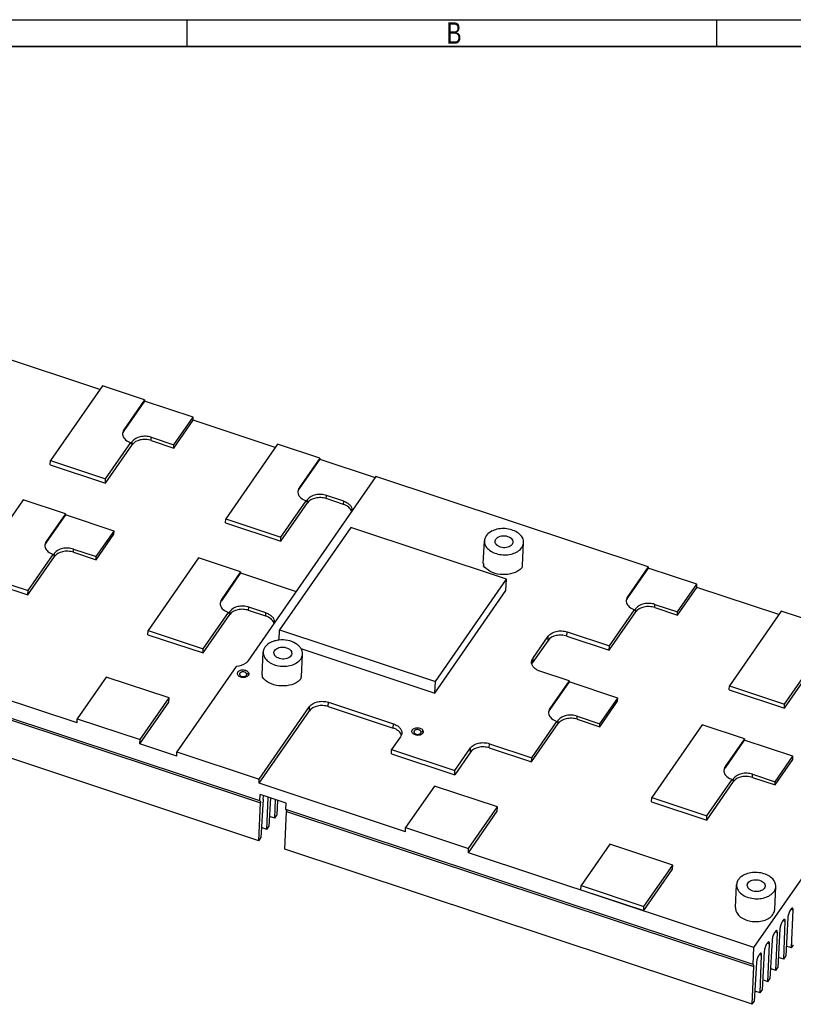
# Model space of a CAD drawing. Header units: millimetres. Extents: x 135 to 18293, y 251 to 4061.
# Tile 12 of 13: x 557 to 665, y 529 to 666. Entities that reach past the tile are written whole.
import ezdxf

# ---------------------------------------------------------------- set-up
doc = ezdxf.new("R2010")
doc.units = ezdxf.units.MM
doc.layers.add('Frame 圖框', color=7, linetype='Continuous')
doc.styles.add('TEXTSTYLE_1', font='txt')

msp = doc.modelspace()

# ---------------------------------------------------------------- linework, layer by layer
at = {"linetype": 'Continuous'}
for p, q in [((568.27, 614.63), (552.31, 619.92)), ((568.61, 615.12), (561.35, 604.67)), ((574.52, 613.16), (568.61, 615.12)), ((574.52, 613.16), (571.61, 608.98)), ((574.51, 613.01), (571.61, 608.83)), ((574.52, 613.16), (574.51, 613.01)), ((581.33, 610.75), (574.51, 613.01)), ((578.61, 606.43), (581.31, 610.31)), ((578.63, 606.87), (581.33, 610.75)), ((581.31, 610.31), (581.33, 610.75)), ((592.81, 606.49), (581.31, 610.31)), ((571.61, 608.98), (571.61, 608.83)), ((569.05, 601.51), (572.78, 606.89)), ((569.07, 602.11), (572.6, 607.19)), ((572.8, 607.33), (572.59, 607.04)), ((572.6, 607.19), (572.59, 607.04)), ((572.78, 606.89), (572.8, 607.33)), ((575.43, 607.48), (575.45, 607.93)), ((575.43, 607.48), (578.61, 606.43)), ((575.45, 607.93), (578.63, 606.87)), ((578.61, 606.43), (578.63, 606.87)), ((593.16, 606.98), (585.89, 596.53)), ((599.06, 605.02), (593.16, 606.98)), ((561.32, 604.08), (561.35, 604.67)), ((561.32, 604.08), (569.05, 601.51)), ((561.35, 604.67), (569.07, 602.11)), ((599.06, 604.87), (596.15, 600.69)), ((599.06, 605.02), (596.16, 600.84)), ((599.06, 605.02), (599.06, 604.87)), ((599.06, 604.87), (606.84, 602.29)), ((569.05, 601.51), (569.07, 602.11)), ((606.93, 602.42), (588.97, 576.57)), ((645.07, 589.77), (606.93, 602.42)), ((596.16, 600.84), (596.15, 600.69)), ((599.97, 599.34), (600, 599.79)), ((602.41, 598.99), (600, 599.79)), ((557.53, 599.18), (550.47, 589.03)), ((563.44, 597.22), (557.53, 599.18)), ((593.59, 593.38), (597.33, 598.75)), ((593.62, 593.97), (597.15, 599.05)), ((597.35, 599.2), (597.14, 598.9)), ((597.15, 599.05), (597.14, 598.9)), ((597.33, 598.75), (597.35, 599.2)), ((602.38, 598.54), (599.97, 599.34)), ((602.38, 598.54), (602.41, 598.99)), ((563.43, 597.07), (560.73, 593.19)), ((563.44, 597.22), (560.74, 593.34)), ((563.44, 597.22), (563.43, 597.07)), ((570.25, 594.81), (563.43, 597.07)), ((585.86, 595.94), (585.89, 596.53)), ((585.86, 595.94), (593.59, 593.38)), ((585.89, 596.53), (593.62, 593.97)), ((567.74, 590.78), (570.23, 594.36)), ((567.76, 591.23), (570.25, 594.81)), ((570.23, 594.36), (570.25, 594.81)), ((603.4, 595.29), (593.44, 580.96)), ((625.22, 588.05), (603.4, 595.29)), ((560.74, 593.34), (560.73, 593.19)), ((593.59, 593.38), (593.62, 593.97)), ((621.97, 590.24), (622.12, 593.44)), ((627.46, 589.98), (627.61, 593.18)), ((558.2, 586.46), (561.73, 591.54)), ((561.93, 591.69), (561.72, 591.39)), ((561.73, 591.54), (561.72, 591.39)), ((561.91, 591.24), (561.93, 591.69)), ((564.55, 591.83), (564.58, 592.28)), ((564.55, 591.83), (567.74, 590.78)), ((564.58, 592.28), (567.76, 591.23)), ((558.17, 585.87), (561.91, 591.24)), ((567.74, 590.78), (567.76, 591.23)), ((582.07, 591.04), (575.02, 580.89)), ((587.98, 589.08), (582.07, 591.04)), ((550.47, 589.03), (558.2, 586.46)), ((587.98, 589.08), (585.28, 585.2)), ((587.98, 588.93), (585.28, 585.05)), ((587.98, 589.08), (587.98, 588.93)), ((587.98, 588.93), (595.76, 586.35)), ((645.06, 589.62), (642.15, 585.44)), ((645.07, 589.77), (642.16, 585.59)), ((645.07, 589.77), (645.06, 589.62)), ((651.88, 587.36), (645.06, 589.62)), ((550.44, 588.43), (558.17, 585.87)), ((615.26, 573.72), (625.22, 588.05)), ((625.14, 586.46), (625.22, 588.05)), ((649.18, 583.48), (651.88, 587.36)), ((651.86, 586.92), (651.88, 587.36)), ((558.17, 585.87), (558.2, 586.46)), ((615.18, 572.12), (625.14, 586.46)), ((649.16, 583.03), (651.86, 586.92)), ((663.36, 583.1), (651.86, 586.92)), ((585.28, 585.2), (585.28, 585.05)), ((642.16, 585.59), (642.15, 585.44)), ((582.74, 578.32), (586.27, 583.4)), ((586.47, 583.55), (586.27, 583.25)), ((586.27, 583.4), (586.27, 583.25)), ((586.45, 583.1), (586.47, 583.55)), ((589.1, 583.7), (589.12, 584.14)), ((591.51, 582.9), (589.1, 583.7)), ((591.53, 583.34), (589.12, 584.14)), ((591.51, 582.9), (591.53, 583.34)), ((639.59, 578.12), (643.33, 583.5)), ((639.62, 578.72), (643.15, 583.79)), ((643.35, 583.94), (643.14, 583.64)), ((643.14, 583.64), (643.15, 583.79)), ((643.33, 583.5), (643.35, 583.94)), ((645.98, 584.09), (646, 584.53)), ((645.98, 584.09), (649.16, 583.03)), ((646, 584.53), (649.18, 583.48)), ((649.16, 583.03), (649.18, 583.48)), ((663.7, 583.59), (656.44, 573.14)), ((669.61, 581.63), (663.7, 583.59)), ((582.72, 577.73), (586.45, 583.1)), ((574.99, 580.29), (575.02, 580.89)), ((575.02, 580.89), (582.74, 578.32)), ((593.37, 579.53), (593.44, 580.96)), ((593.44, 580.96), (615.26, 573.72)), ((633.68, 580.08), (633.71, 580.68)), ((633.71, 580.68), (639.62, 578.72)), ((574.99, 580.29), (582.72, 577.73)), ((631.03, 579.49), (628.88, 576.39)), ((628.9, 576.98), (631.06, 580.09)), ((631.03, 579.49), (631.06, 580.09)), ((633.68, 580.08), (639.59, 578.12)), ((590.67, 557.01), (525.22, 578.71)), ((525.3, 578.44), (590.76, 556.74)), ((582.72, 577.73), (582.74, 578.32)), ((590.99, 574.65), (591.14, 577.84)), ((596.43, 578.34), (615.18, 572.12)), ((639.59, 578.12), (639.62, 578.72)), ((596.49, 574.39), (596.64, 577.58)), ((628.9, 576.98), (628.88, 576.39)), ((587.35, 575.84), (579.05, 563.9)), ((633.98, 573.83), (629.89, 575.18)), ((659.88, 536.49), (686.86, 575.31)), ((664.14, 569.98), (667.87, 575.36)), ((664.17, 570.58), (667.69, 575.65)), ((569.13, 574.35), (565.09, 568.53)), ((577.95, 571.43), (569.13, 574.35)), ((615.18, 572.12), (615.26, 573.72)), ((633.98, 573.68), (631.28, 569.8)), ((633.98, 573.83), (631.29, 569.94)), ((633.98, 573.83), (633.98, 573.68)), ((640.79, 571.42), (633.98, 573.68)), ((590.55, 551.44), (525.09, 573.15)), ((565.06, 567.93), (549.33, 573.15)), ((656.41, 572.55), (656.44, 573.14)), ((656.41, 572.55), (664.14, 569.98)), ((656.44, 573.14), (664.17, 570.58)), ((573.88, 565.01), (577.92, 570.83)), ((573.9, 565.6), (577.95, 571.43)), ((577.92, 570.83), (577.95, 571.43)), ((600.26, 570.22), (600.29, 570.82)), ((600.29, 570.82), (609.38, 567.8)), ((638.28, 567.39), (640.77, 570.97)), ((638.3, 567.83), (640.79, 571.42)), ((640.77, 570.97), (640.79, 571.42)), ((590.56, 559.48), (597.61, 569.63)), ((590.59, 560.07), (597.64, 570.23)), ((597.61, 569.63), (597.64, 570.23)), ((600.26, 570.22), (609.35, 567.21)), ((631.29, 569.94), (631.28, 569.8)), ((664.14, 569.98), (664.17, 570.58)), ((565.06, 567.93), (565.09, 568.53)), ((565.09, 568.53), (573.9, 565.6)), ((628.75, 563.07), (632.27, 568.15)), ((632.47, 568.3), (632.27, 568)), ((632.27, 568), (632.27, 568.15)), ((632.45, 567.85), (632.47, 568.3)), ((635.1, 568.44), (635.12, 568.89)), ((635.1, 568.44), (638.28, 567.39)), ((635.12, 568.89), (638.3, 567.83)), ((609.35, 567.21), (609.38, 567.8)), ((628.72, 562.48), (632.45, 567.85)), ((638.28, 567.39), (638.3, 567.83)), ((652.62, 567.65), (645.56, 557.49)), ((658.53, 565.69), (652.62, 567.65)), ((573.88, 565.01), (573.9, 565.6)), ((610.37, 566.01), (609.12, 564.21)), ((658.52, 565.54), (655.82, 561.66)), ((658.53, 565.69), (655.83, 561.81)), ((658.53, 565.69), (658.52, 565.54)), ((665.34, 563.28), (658.52, 565.54)), ((579.03, 563.3), (573.88, 565.01)), ((609.1, 563.62), (609.12, 564.21)), ((609.12, 564.21), (617.99, 561.27)), ((617.99, 561.27), (620.19, 564.44)), ((620.16, 563.84), (620.19, 564.44)), ((622.81, 564.44), (622.84, 565.03)), ((622.81, 564.44), (628.72, 562.48)), ((622.84, 565.03), (628.75, 563.07)), ((579.03, 563.3), (579.05, 563.9)), ((579.05, 563.9), (590.59, 560.07)), ((609.1, 563.62), (617.96, 560.68)), ((620.16, 563.84), (617.96, 560.68)), ((628.72, 562.48), (628.75, 563.07)), ((662.83, 559.25), (665.32, 562.83)), ((662.85, 559.69), (665.34, 563.28)), ((665.32, 562.83), (665.34, 563.28)), ((617.96, 560.68), (617.99, 561.27)), ((655.83, 561.81), (655.82, 561.66)), ((590.56, 559.48), (590.59, 560.07)), ((653.29, 554.93), (656.82, 560.01)), ((657.02, 560.16), (656.81, 559.86)), ((656.81, 559.86), (656.82, 560.01)), ((657, 559.71), (657.02, 560.16)), ((659.65, 560.3), (659.67, 560.75)), ((659.65, 560.3), (662.83, 559.25)), ((659.67, 560.75), (662.85, 559.69)), ((611.06, 552.68), (590.56, 559.48)), ((615.13, 559.1), (611.09, 553.28)), ((623.95, 556.17), (615.13, 559.1)), ((653.26, 554.34), (657, 559.71)), ((662.83, 559.25), (662.85, 559.69)), ((590.67, 557.01), (590.71, 557.92)), ((594.35, 556.71), (590.71, 557.92)), ((591.13, 557.27), (590.83, 551.85)), ((591.65, 553.02), (591.82, 557.55)), ((592.15, 557.44), (591.93, 553.43)), ((592.75, 554.61), (592.85, 557.21)), ((593.14, 557.11), (593.03, 555.01)), ((645.54, 556.9), (645.56, 557.49)), ((645.56, 557.49), (653.29, 554.93)), ((590.55, 551.44), (590.76, 556.74)), ((594.31, 555.8), (594.35, 556.71)), ((659.76, 534.1), (594.31, 555.8)), ((619.9, 550.35), (623.95, 556.17)), ((623.92, 555.58), (623.95, 556.17)), ((645.54, 556.9), (653.26, 554.34)), ((592.75, 554.61), (592.01, 554.85)), ((592.75, 554.61), (593.03, 555.01)), ((594.18, 550.24), (594.39, 555.53)), ((594.39, 555.53), (659.85, 533.83)), ((619.88, 549.76), (623.92, 555.58)), ((653.26, 554.34), (653.29, 554.93)), ((591.65, 553.02), (590.91, 553.27)), ((591.65, 553.02), (591.93, 553.43)), ((611.06, 552.68), (611.09, 553.28)), ((611.09, 553.28), (619.9, 550.35)), ((590.55, 551.44), (590.83, 551.85)), ((659.64, 528.53), (594.18, 550.24)), ((619.88, 549.76), (619.9, 550.35)), ((639.68, 550.96), (635.65, 545.17)), ((648.5, 548.04), (639.68, 550.96)), ((659.88, 536.49), (619.88, 549.76)), ((644.44, 541.65), (648.47, 547.44)), ((644.47, 542.24), (648.5, 548.04)), ((648.47, 547.44), (648.5, 548.04)), ((635.62, 544.57), (635.65, 545.17)), ((635.65, 545.17), (644.47, 542.24)), ((657.29, 542.08), (657.44, 545.28)), ((662.78, 541.82), (662.93, 545.02)), ((635.62, 544.57), (644.44, 541.65)), ((644.44, 541.65), (644.47, 542.24)), ((664.62, 540.7), (664.32, 535.27)), ((665.04, 541.85), (664.98, 541.76)), ((665.04, 541.84), (665.35, 541.74)), ((665.14, 536.45), (665.35, 541.74)), ((663.52, 539.11), (663.22, 533.69)), ((663.94, 540.27), (663.88, 540.18)), ((663.94, 540.26), (664.25, 540.16)), ((664.04, 534.86), (664.25, 540.16)), ((662.84, 538.68), (662.78, 538.59)), ((662.84, 538.68), (663.15, 538.58)), ((662.94, 533.28), (663.15, 538.58)), ((659.76, 534.1), (659.88, 536.49)), ((661.74, 537.1), (661.68, 537.01)), ((661.74, 537.09), (662.05, 536.99)), ((661.84, 531.7), (662.05, 536.99)), ((662.42, 537.53), (662.12, 532.1)), ((665.14, 536.45), (664.4, 536.69)), ((665.14, 536.45), (665.42, 536.85)), ((660.64, 535.52), (660.58, 535.43)), ((660.64, 535.51), (660.95, 535.41)), ((660.74, 530.12), (660.95, 535.41)), ((661.32, 535.95), (661.02, 530.52)), ((664.04, 534.86), (663.3, 535.11)), ((664.04, 534.86), (664.32, 535.27)), ((659.64, 528.53), (659.85, 533.83)), ((660.22, 534.37), (659.92, 528.94)), ((662.94, 533.28), (663.22, 533.69)), ((662.94, 533.28), (662.2, 533.53)), ((661.84, 531.7), (661.1, 531.94)), ((661.84, 531.7), (662.12, 532.1)), ((660.74, 530.12), (660, 530.36)), ((660.74, 530.12), (661.02, 530.52)), ((659.64, 528.53), (659.92, 528.94))]:
    msp.add_line(p, q, dxfattribs=at)
for centre, radius, start, end in [((602.59, 597.28), 0.963, 13.8134, 16.7611), ((623.21, 590.18), 1.24, 177.3351, 188.6076), ((623.4, 590.03), 1.72, 144.2827, 145.1969), ((626.23, 590.04), 1.23, 346.0042, 357.2813), ((591.72, 581.64), 0.963, 13.8134, 16.7611), ((592.42, 574.44), 1.72, 144.2827, 145.1969), ((592.23, 574.59), 1.24, 177.3351, 188.6076), ((595.25, 574.44), 1.23, 346.0042, 357.2813)]:
    msp.add_arc(centre, radius, start, end, dxfattribs=at)
for points, knots in [([(571.61, 608.98), (571.59, 608.94), (571.49, 608.79), (571.44, 608.61), (571.43, 608.47)], [0, 0, 0, 0, 0.260214, 1, 1, 1, 1]), ([(571.61, 608.83), (571.59, 608.81), (571.52, 608.69), (571.47, 608.57), (571.45, 608.47)], [0, 0, 0, 0, 0.257651, 1, 1, 1, 1]), ([(571.47, 608.17), (571.54, 607.94), (571.87, 607.51), (572.34, 607.27), (572.6, 607.19)], [0, 0, 0, 0, 0.454157, 1, 1, 1, 1]), ([(575.45, 607.93), (575.21, 608.01), (574.69, 608.1), (573.75, 608.03), (573.05, 607.69), (572.8, 607.33)], [0, 0, 0, 0, 0.271033, 0.542227, 1, 1, 1, 1]), ([(575.43, 607.48), (575.18, 607.56), (574.67, 607.65), (573.73, 607.58), (573.03, 607.25), (572.78, 606.89)], [0, 0, 0, 0, 0.271033, 0.542227, 1, 1, 1, 1]), ([(596.16, 600.84), (596.13, 600.8), (596.04, 600.65), (595.99, 600.47), (595.98, 600.34)], [0, 0, 0, 0, 0.260214, 1, 1, 1, 1]), ([(596.15, 600.69), (596.13, 600.67), (596.06, 600.55), (596.01, 600.43), (595.99, 600.33)], [0, 0, 0, 0, 0.257651, 1, 1, 1, 1]), ([(596.02, 600.03), (596.09, 599.8), (596.41, 599.37), (596.88, 599.13), (597.15, 599.05)], [0, 0, 0, 0, 0.454157, 1, 1, 1, 1]), ([(600, 599.79), (599.75, 599.87), (599.24, 599.96), (598.29, 599.89), (597.6, 599.55), (597.35, 599.2)], [0, 0, 0, 0, 0.271033, 0.542227, 1, 1, 1, 1]), ([(599.97, 599.34), (599.73, 599.42), (599.21, 599.51), (598.27, 599.45), (597.57, 599.11), (597.33, 598.75)], [0, 0, 0, 0, 0.271033, 0.542227, 1, 1, 1, 1]), ([(603.51, 597.56), (603.45, 597.79), (603.12, 598.22), (602.65, 598.45), (602.38, 598.54)], [0, 0, 0, 0, 0.454157, 1, 1, 1, 1]), ([(602.41, 598.99), (602.58, 598.93), (602.89, 598.79), (603.28, 598.49), (603.53, 598.11), (603.58, 597.83), (603.57, 597.7)], [0, 0, 0, 0, 0.290907, 0.553639, 0.786706, 1, 1, 1, 1]), ([(627.61, 593.18), (627.62, 593.39), (627.52, 593.85), (627.05, 594.43), (626.34, 594.86), (625.49, 595.12), (624.56, 595.18), (623.44, 595), (622.66, 594.56), (622.36, 594.14)], [0, 0, 0, 0, 0.098571, 0.209028, 0.335674, 0.475312, 0.620267, 0.761317, 1, 1, 1, 1]), ([(560.74, 593.34), (560.71, 593.3), (560.62, 593.14), (560.57, 592.96), (560.56, 592.83)], [0, 0, 0, 0, 0.260214, 1, 1, 1, 1]), ([(560.73, 593.19), (560.71, 593.16), (560.64, 593.05), (560.59, 592.92), (560.57, 592.83)], [0, 0, 0, 0, 0.257651, 1, 1, 1, 1]), ([(622.12, 593.44), (622.11, 593.22), (622.21, 592.76), (622.68, 592.19), (623.38, 591.76), (624.24, 591.5), (625.17, 591.44), (626.29, 591.61), (627.07, 592.05), (627.36, 592.48)], [0, 0, 0, 0, 0.098571, 0.209028, 0.335674, 0.475312, 0.620267, 0.761317, 1, 1, 1, 1]), ([(622.36, 594.14), (622.33, 594.08), (622.2, 593.87), (622.13, 593.62), (622.12, 593.44)], [0, 0, 0, 0, 0.260214, 1, 1, 1, 1]), ([(626, 592.93), (625.87, 592.74), (625.51, 592.54), (625, 592.46), (624.58, 592.48), (624.19, 592.6), (623.87, 592.8), (623.66, 593.06), (623.61, 593.27), (623.62, 593.37)], [0, 0, 0, 0, 0.238704, 0.379727, 0.524677, 0.664307, 0.790953, 0.901408, 1, 1, 1, 1]), ([(623.62, 593.37), (623.62, 593.39), (623.63, 593.51), (623.68, 593.61), (623.73, 593.68)], [0, 0, 0, 0, 0.244682, 1, 1, 1, 1]), ([(623.73, 593.68), (623.86, 593.88), (624.22, 594.08), (624.73, 594.16), (625.15, 594.13), (625.54, 594.01), (625.86, 593.82), (626.07, 593.55), (626.12, 593.34), (626.11, 593.25)], [0, 0, 0, 0, 0.238704, 0.379727, 0.524677, 0.664307, 0.790953, 0.901408, 1, 1, 1, 1]), ([(626.11, 593.25), (626.11, 593.22), (626.1, 593.11), (626.05, 593), (626, 592.93)], [0, 0, 0, 0, 0.244682, 1, 1, 1, 1]), ([(627.36, 592.48), (627.4, 592.53), (627.53, 592.74), (627.6, 592.99), (627.61, 593.18)], [0, 0, 0, 0, 0.260214, 1, 1, 1, 1]), ([(560.6, 592.52), (560.66, 592.3), (560.99, 591.86), (561.46, 591.63), (561.73, 591.54)], [0, 0, 0, 0, 0.454157, 1, 1, 1, 1]), ([(564.55, 591.83), (564.31, 591.92), (563.79, 592.01), (562.85, 591.94), (562.15, 591.6), (561.91, 591.24)], [0, 0, 0, 0, 0.271033, 0.542227, 1, 1, 1, 1]), ([(564.58, 592.28), (564.33, 592.36), (563.81, 592.45), (562.87, 592.38), (562.18, 592.05), (561.93, 591.69)], [0, 0, 0, 0, 0.271033, 0.542227, 1, 1, 1, 1]), ([(627.01, 589.33), (626.65, 589.07), (625.75, 588.71), (624.32, 588.65), (622.97, 589.03), (622.24, 589.61), (622.01, 589.94)], [0, 0, 0, 0, 0.24346, 0.513681, 0.775776, 1, 1, 1, 1]), ([(627.26, 589.55), (627.24, 589.53), (627.16, 589.46), (627.08, 589.38), (627.01, 589.33)], [0, 0, 0, 0, 0.244605, 1, 1, 1, 1]), ([(627.42, 589.74), (627.42, 589.74), (627.37, 589.67), (627.32, 589.61), (627.26, 589.55)], [0.2304957, 0.2304957, 0.2304957, 0.2304957, 0.2443965, 1, 1, 1, 1]), ([(585.28, 585.2), (585.26, 585.16), (585.16, 585), (585.11, 584.82), (585.1, 584.69)], [0, 0, 0, 0, 0.260214, 1, 1, 1, 1]), ([(585.28, 585.05), (585.26, 585.02), (585.19, 584.91), (585.14, 584.78), (585.12, 584.69)], [0, 0, 0, 0, 0.257651, 1, 1, 1, 1]), ([(642.16, 585.59), (642.13, 585.55), (642.04, 585.4), (641.99, 585.22), (641.98, 585.08)], [0, 0, 0, 0, 0.260214, 1, 1, 1, 1]), ([(642.15, 585.44), (642.13, 585.41), (642.06, 585.3), (642.01, 585.18), (641.99, 585.08)], [0, 0, 0, 0, 0.257651, 1, 1, 1, 1]), ([(642.02, 584.77), (642.09, 584.55), (642.41, 584.12), (642.88, 583.88), (643.15, 583.79)], [0, 0, 0, 0, 0.454157, 1, 1, 1, 1]), ([(646, 584.53), (645.75, 584.62), (645.24, 584.71), (644.29, 584.64), (643.6, 584.3), (643.35, 583.94)], [0, 0, 0, 0, 0.271033, 0.542227, 1, 1, 1, 1]), ([(585.14, 584.38), (585.21, 584.16), (585.54, 583.72), (586.01, 583.49), (586.27, 583.4)], [0, 0, 0, 0, 0.454157, 1, 1, 1, 1]), ([(589.1, 583.7), (588.86, 583.78), (588.34, 583.87), (587.4, 583.8), (586.7, 583.46), (586.45, 583.1)], [0, 0, 0, 0, 0.271033, 0.542227, 1, 1, 1, 1]), ([(589.12, 584.14), (588.88, 584.22), (588.36, 584.31), (587.42, 584.25), (586.72, 583.91), (586.47, 583.55)], [0, 0, 0, 0, 0.271033, 0.542227, 1, 1, 1, 1]), ([(591.53, 583.34), (591.7, 583.29), (592.02, 583.14), (592.4, 582.84), (592.65, 582.47), (592.7, 582.19), (592.7, 582.05)], [0, 0, 0, 0, 0.290907, 0.553639, 0.786706, 1, 1, 1, 1]), ([(645.98, 584.09), (645.73, 584.17), (645.22, 584.26), (644.27, 584.19), (643.58, 583.85), (643.33, 583.5)], [0, 0, 0, 0, 0.271033, 0.542227, 1, 1, 1, 1]), ([(592.64, 581.92), (592.57, 582.14), (592.24, 582.57), (591.77, 582.81), (591.51, 582.9)], [0, 0, 0, 0, 0.454157, 1, 1, 1, 1]), ([(631.06, 580.09), (631.31, 580.44), (632.01, 580.78), (632.95, 580.85), (633.47, 580.76), (633.71, 580.68)], [0, 0, 0, 0, 0.457773, 0.728967, 1, 1, 1, 1]), ([(593.35, 579.53), (593.15, 579.51), (592.42, 579.37), (591.69, 578.98), (591.39, 578.54)], [0, 0, 0, 0, 0.2814, 1, 1, 1, 1]), ([(596.64, 577.58), (596.64, 577.72), (596.61, 578.01), (596.41, 578.42), (596.09, 578.78), (595.5, 579.21), (594.57, 579.54), (593.76, 579.57), (593.35, 579.53)], [0, 0, 0, 0, 0.097804, 0.201254, 0.314136, 0.437764, 0.71122, 1, 1, 1, 1]), ([(633.68, 580.08), (633.44, 580.16), (632.92, 580.25), (631.98, 580.19), (631.28, 579.85), (631.03, 579.49)], [0, 0, 0, 0, 0.271033, 0.542227, 1, 1, 1, 1]), ([(591.14, 577.84), (591.13, 577.63), (591.24, 577.17), (591.71, 576.59), (592.41, 576.16), (593.27, 575.9), (594.2, 575.84), (595.31, 576.02), (596.1, 576.46), (596.39, 576.88)], [0, 0, 0, 0, 0.098571, 0.209028, 0.335674, 0.475312, 0.620267, 0.761317, 1, 1, 1, 1]), ([(591.39, 578.54), (591.35, 578.49), (591.22, 578.28), (591.15, 578.03), (591.14, 577.84)], [0, 0, 0, 0, 0.260214, 1, 1, 1, 1]), ([(592.64, 577.77), (592.64, 577.8), (592.66, 577.91), (592.7, 578.02), (592.75, 578.09)], [0, 0, 0, 0, 0.244682, 1, 1, 1, 1]), ([(595.03, 577.34), (594.89, 577.14), (594.54, 576.94), (594.03, 576.86), (593.61, 576.89), (593.22, 577.01), (592.9, 577.2), (592.68, 577.47), (592.64, 577.67), (592.64, 577.77)], [0, 0, 0, 0, 0.238704, 0.379727, 0.524677, 0.664307, 0.790953, 0.901408, 1, 1, 1, 1]), ([(592.75, 578.09), (592.89, 578.28), (593.24, 578.48), (593.75, 578.56), (594.17, 578.54), (594.56, 578.42), (594.88, 578.22), (595.1, 577.96), (595.14, 577.75), (595.14, 577.65)], [0, 0, 0, 0, 0.238704, 0.379727, 0.524677, 0.664307, 0.790953, 0.901408, 1, 1, 1, 1]), ([(588.97, 576.57), (588.89, 576.46), (588.46, 576.03), (587.82, 575.86), (587.35, 575.84)], [0, 0, 0, 0, 0.219554, 1, 1, 1, 1]), ([(595.14, 577.65), (595.14, 577.63), (595.12, 577.51), (595.07, 577.41), (595.03, 577.34)], [0, 0, 0, 0, 0.244682, 1, 1, 1, 1]), ([(596.39, 576.88), (596.43, 576.94), (596.56, 577.15), (596.63, 577.4), (596.64, 577.58)], [0, 0, 0, 0, 0.260214, 1, 1, 1, 1]), ([(628.72, 576.47), (628.73, 576.52), (628.75, 576.7), (628.83, 576.87), (628.9, 576.98)], [0, 0, 0, 0, 0.244322, 1, 1, 1, 1]), ([(629.89, 575.18), (629.72, 575.24), (629.41, 575.38), (629.02, 575.69), (628.77, 576.06), (628.72, 576.34), (628.72, 576.47)], [0, 0, 0, 0, 0.290907, 0.553639, 0.786706, 1, 1, 1, 1]), ([(587.53, 574.87), (587.53, 574.92), (587.55, 574.99), (587.59, 575.06), (587.6, 575.07)], [0, 0, 0, 0, 0.740229, 1, 1, 1, 1]), ([(587.6, 575.07), (587.69, 575.19), (588, 575.37), (588.43, 575.38), (588.76, 575.28), (588.96, 575.16), (589.1, 574.99), (589.13, 574.85), (589.13, 574.79)], [0, 0, 0, 0, 0.239167, 0.523754, 0.663655, 0.790547, 0.901216, 1, 1, 1, 1]), ([(588.78, 574.6), (588.79, 574.62), (588.82, 574.66), (588.83, 574.73), (588.82, 574.8), (588.8, 574.86), (588.75, 574.92), (588.67, 575), (588.53, 575.06), (588.35, 575.1), (588.18, 575.09), (588.07, 575.05), (587.97, 575), (587.9, 574.95), (587.87, 574.91)], [0, 0, 0, 0, 0.052249, 0.102226, 0.152151, 0.204273, 0.260268, 0.320973, 0.45552, 0.601838, 0.748281, 0.817963, 0.88358, 1, 1, 1, 1]), ([(589.06, 574.59), (588.97, 574.47), (588.66, 574.29), (588.23, 574.28), (587.9, 574.38), (587.7, 574.5), (587.56, 574.67), (587.53, 574.81), (587.53, 574.87)], [0, 0, 0, 0, 0.239167, 0.523754, 0.663655, 0.790547, 0.901216, 1, 1, 1, 1]), ([(587.87, 574.91), (587.86, 574.89), (587.84, 574.85), (587.82, 574.78), (587.83, 574.71), (587.86, 574.65), (587.9, 574.59), (587.98, 574.51), (588.12, 574.45), (588.31, 574.41), (588.47, 574.43), (588.59, 574.46), (588.69, 574.51), (588.75, 574.56), (588.78, 574.6)], [0, 0, 0, 0, 0.052249, 0.102226, 0.152151, 0.204273, 0.260268, 0.320973, 0.45552, 0.601838, 0.748281, 0.817963, 0.88358, 1, 1, 1, 1]), ([(589.06, 574.78), (589.06, 574.79), (589.03, 574.83), (588.99, 574.87), (588.96, 574.9)], [0, 0, 0, 0, 0.24023, 1, 1, 1, 1]), ([(589.13, 574.79), (589.13, 574.74), (589.11, 574.67), (589.07, 574.6), (589.06, 574.59)], [0, 0, 0, 0, 0.740229, 1, 1, 1, 1]), ([(589.1, 574.68), (589.1, 574.69), (589.09, 574.72), (589.08, 574.75), (589.06, 574.78)], [0, 0, 0, 0, 0.244838, 1, 1, 1, 1]), ([(596.03, 573.74), (595.68, 573.47), (594.78, 573.11), (593.35, 573.06), (592, 573.44), (591.27, 574.01), (591.04, 574.35)], [0, 0, 0, 0, 0.24346, 0.513681, 0.775776, 1, 1, 1, 1]), ([(596.29, 573.96), (596.27, 573.94), (596.19, 573.86), (596.1, 573.79), (596.03, 573.74)], [0, 0, 0, 0, 0.244605, 1, 1, 1, 1]), ([(596.45, 574.15), (596.45, 574.15), (596.4, 574.08), (596.34, 574.02), (596.29, 573.96)], [0.2304957, 0.2304957, 0.2304957, 0.2304957, 0.2443965, 1, 1, 1, 1]), ([(597.64, 570.23), (597.89, 570.58), (598.59, 570.92), (599.53, 570.99), (600.05, 570.9), (600.29, 570.82)], [0, 0, 0, 0, 0.45777, 0.729001, 1, 1, 1, 1]), ([(600.26, 570.22), (600.02, 570.3), (599.5, 570.39), (598.56, 570.33), (597.86, 569.99), (597.61, 569.63)], [0, 0, 0, 0, 0.271033, 0.542227, 1, 1, 1, 1]), ([(631.29, 569.94), (631.26, 569.91), (631.16, 569.75), (631.11, 569.57), (631.11, 569.44)], [0, 0, 0, 0, 0.260214, 1, 1, 1, 1]), ([(631.28, 569.8), (631.26, 569.77), (631.19, 569.66), (631.14, 569.53), (631.12, 569.43)], [0, 0, 0, 0, 0.257651, 1, 1, 1, 1]), ([(631.14, 569.13), (631.21, 568.9), (631.54, 568.47), (632.01, 568.24), (632.27, 568.15)], [0, 0, 0, 0, 0.454157, 1, 1, 1, 1]), ([(635.1, 568.44), (634.86, 568.52), (634.34, 568.61), (633.4, 568.55), (632.7, 568.21), (632.45, 567.85)], [0, 0, 0, 0, 0.271033, 0.542227, 1, 1, 1, 1]), ([(635.12, 568.89), (634.88, 568.97), (634.36, 569.06), (633.42, 568.99), (632.72, 568.65), (632.47, 568.3)], [0, 0, 0, 0, 0.271033, 0.542227, 1, 1, 1, 1]), ([(610.26, 566.63), (610.21, 566.69), (609.95, 566.95), (609.62, 567.12), (609.35, 567.21)], [0, 0, 0, 0, 0.229702, 1, 1, 1, 1]), ([(609.38, 567.8), (609.55, 567.75), (609.87, 567.6), (610.25, 567.3), (610.5, 566.93), (610.56, 566.65), (610.55, 566.51)], [0, 0, 0, 0, 0.290931, 0.553606, 0.786677, 1, 1, 1, 1]), ([(611.96, 566.77), (611.96, 566.82), (611.98, 566.89), (612.02, 566.96), (612.03, 566.97)], [0, 0, 0, 0, 0.740229, 1, 1, 1, 1]), ([(613.49, 566.49), (613.4, 566.37), (613.09, 566.19), (612.66, 566.18), (612.33, 566.28), (612.12, 566.4), (611.99, 566.57), (611.96, 566.71), (611.96, 566.77)], [0, 0, 0, 0, 0.239167, 0.523754, 0.663655, 0.790547, 0.901216, 1, 1, 1, 1]), ([(612.03, 566.97), (612.12, 567.09), (612.43, 567.27), (612.85, 567.28), (613.19, 567.18), (613.39, 567.06), (613.53, 566.89), (613.56, 566.75), (613.56, 566.69)], [0, 0, 0, 0, 0.239167, 0.523754, 0.663655, 0.790547, 0.901216, 1, 1, 1, 1]), ([(612.3, 566.81), (612.29, 566.79), (612.27, 566.75), (612.25, 566.68), (612.26, 566.61), (612.28, 566.55), (612.33, 566.49), (612.41, 566.41), (612.55, 566.35), (612.74, 566.31), (612.9, 566.33), (613.02, 566.36), (613.12, 566.41), (613.18, 566.46), (613.21, 566.51)], [0, 0, 0, 0, 0.052249, 0.102226, 0.152151, 0.204273, 0.260268, 0.320973, 0.45552, 0.601838, 0.748281, 0.817963, 0.88358, 1, 1, 1, 1]), ([(613.21, 566.51), (613.22, 566.52), (613.24, 566.56), (613.26, 566.63), (613.25, 566.7), (613.22, 566.76), (613.18, 566.82), (613.1, 566.9), (612.96, 566.96), (612.77, 567), (612.61, 566.99), (612.49, 566.95), (612.39, 566.9), (612.33, 566.85), (612.3, 566.81)], [0, 0, 0, 0, 0.052249, 0.102226, 0.152151, 0.204273, 0.260268, 0.320973, 0.45552, 0.601838, 0.748281, 0.817963, 0.88358, 1, 1, 1, 1]), ([(613.49, 566.68), (613.48, 566.69), (613.46, 566.73), (613.42, 566.78), (613.39, 566.8)], [0, 0, 0, 0, 0.24023, 1, 1, 1, 1]), ([(613.56, 566.69), (613.55, 566.64), (613.53, 566.57), (613.5, 566.5), (613.49, 566.49)], [0, 0, 0, 0, 0.740229, 1, 1, 1, 1]), ([(610.48, 566.23), (610.47, 566.26), (610.42, 566.41), (610.34, 566.54), (610.26, 566.63)], [0, 0, 0, 0, 0.240337, 1, 1, 1, 1]), ([(610.55, 566.51), (610.55, 566.47), (610.52, 566.29), (610.45, 566.12), (610.37, 566.01)], [0, 0, 0, 0, 0.244159, 1, 1, 1, 1]), ([(613.53, 566.58), (613.53, 566.59), (613.52, 566.62), (613.5, 566.65), (613.49, 566.68)], [0, 0, 0, 0, 0.244838, 1, 1, 1, 1]), ([(622.81, 564.44), (622.56, 564.52), (622.05, 564.61), (621.1, 564.54), (620.41, 564.2), (620.16, 563.84)], [0, 0, 0, 0, 0.271033, 0.542227, 1, 1, 1, 1]), ([(620.19, 564.44), (620.44, 564.8), (621.13, 565.13), (622.08, 565.2), (622.59, 565.11), (622.84, 565.03)], [0, 0, 0, 0, 0.457773, 0.728967, 1, 1, 1, 1]), ([(655.83, 561.81), (655.8, 561.77), (655.71, 561.61), (655.66, 561.43), (655.65, 561.3)], [0, 0, 0, 0, 0.260214, 1, 1, 1, 1]), ([(655.82, 561.66), (655.8, 561.63), (655.73, 561.52), (655.68, 561.39), (655.66, 561.29)], [0, 0, 0, 0, 0.257651, 1, 1, 1, 1]), ([(655.69, 560.99), (655.76, 560.77), (656.09, 560.33), (656.55, 560.1), (656.82, 560.01)], [0, 0, 0, 0, 0.454157, 1, 1, 1, 1]), ([(659.65, 560.3), (659.4, 560.39), (658.89, 560.48), (657.94, 560.41), (657.25, 560.07), (657, 559.71)], [0, 0, 0, 0, 0.271033, 0.542227, 1, 1, 1, 1]), ([(659.67, 560.75), (659.42, 560.83), (658.91, 560.92), (657.96, 560.85), (657.27, 560.52), (657.02, 560.16)], [0, 0, 0, 0, 0.271033, 0.542227, 1, 1, 1, 1]), ([(591.13, 557.27), (591.13, 557.31), (591.15, 557.47), (591.18, 557.63), (591.22, 557.75)], [0, 0, 0, 0, 0.221137, 1, 1, 1, 1]), ([(590.67, 557.01), (590.71, 557), (590.74, 556.93), (590.76, 556.84), (590.76, 556.77), (590.76, 556.74)], [0, 0, 0, 0, 0.358627, 0.642275, 1, 1, 1, 1]), ([(594.31, 555.8), (594.34, 555.8), (594.38, 555.73), (594.39, 555.63), (594.39, 555.57), (594.39, 555.53)], [0, 0, 0, 0, 0.358627, 0.642275, 1, 1, 1, 1]), ([(662.93, 545.02), (662.94, 545.23), (662.84, 545.69), (662.37, 546.27), (661.67, 546.7), (660.81, 546.96), (659.88, 547.02), (658.76, 546.84), (657.98, 546.4), (657.69, 545.98)], [0, 0, 0, 0, 0.098571, 0.209028, 0.335674, 0.475312, 0.620267, 0.761317, 1, 1, 1, 1]), ([(657.44, 545.28), (657.43, 545.07), (657.53, 544.6), (658.01, 544.03), (658.71, 543.6), (659.57, 543.34), (660.49, 543.28), (661.61, 543.46), (662.39, 543.9), (662.69, 544.32)], [0, 0, 0, 0, 0.098571, 0.209028, 0.335674, 0.475312, 0.620267, 0.761317, 1, 1, 1, 1]), ([(657.69, 545.98), (657.65, 545.92), (657.52, 545.71), (657.45, 545.46), (657.44, 545.28)], [0, 0, 0, 0, 0.260214, 1, 1, 1, 1]), ([(661.32, 544.77), (661.19, 544.58), (660.83, 544.38), (660.33, 544.3), (659.9, 544.33), (659.51, 544.44), (659.2, 544.64), (658.98, 544.9), (658.93, 545.11), (658.94, 545.21)], [0, 0, 0, 0, 0.238704, 0.379727, 0.524677, 0.664307, 0.790953, 0.901408, 1, 1, 1, 1]), ([(658.94, 545.21), (658.94, 545.24), (658.95, 545.35), (659, 545.46), (659.05, 545.53)], [0, 0, 0, 0, 0.244682, 1, 1, 1, 1]), ([(659.05, 545.53), (659.18, 545.72), (659.54, 545.92), (660.05, 546), (660.47, 545.97), (660.86, 545.85), (661.18, 545.66), (661.39, 545.4), (661.44, 545.19), (661.44, 545.09)], [0, 0, 0, 0, 0.238704, 0.379727, 0.524677, 0.664307, 0.790953, 0.901408, 1, 1, 1, 1]), ([(661.44, 545.09), (661.43, 545.06), (661.42, 544.95), (661.37, 544.84), (661.32, 544.77)], [0, 0, 0, 0, 0.244682, 1, 1, 1, 1]), ([(662.69, 544.32), (662.72, 544.37), (662.85, 544.59), (662.93, 544.83), (662.93, 545.02)], [0, 0, 0, 0, 0.260214, 1, 1, 1, 1]), ([(657.29, 542.08), (657.28, 541.87), (657.38, 541.41), (657.85, 540.83), (658.56, 540.4), (659.41, 540.14), (660.34, 540.08), (661.46, 540.26), (662.24, 540.7), (662.54, 541.12)], [0, 0, 0, 0, 0.098574, 0.209029, 0.335675, 0.475315, 0.62027, 0.761318, 1, 1, 1, 1]), ([(665.27, 542.01), (665.23, 542.02), (665.13, 541.97), (665.08, 541.9), (665.04, 541.85)], [0, 0, 0, 0, 0.363384, 1, 1, 1, 1]), ([(665.35, 541.74), (665.35, 541.8), (665.35, 541.9), (665.3, 542), (665.27, 542.01)], [0, 0, 0, 0, 0.637995, 1, 1, 1, 1]), ([(662.54, 541.12), (662.57, 541.18), (662.7, 541.39), (662.77, 541.64), (662.78, 541.82)], [0, 0, 0, 0, 0.260356, 1, 1, 1, 1]), ([(664.98, 541.76), (664.87, 541.6), (664.72, 541.25), (664.63, 540.88), (664.62, 540.7)], [0, 0, 0, 0, 0.496069, 1, 1, 1, 1]), ([(663.88, 540.18), (663.77, 540.02), (663.62, 539.67), (663.53, 539.3), (663.52, 539.11)], [0, 0, 0, 0, 0.496069, 1, 1, 1, 1]), ([(664.17, 540.43), (664.13, 540.44), (664.03, 540.39), (663.98, 540.32), (663.94, 540.27)], [0, 0, 0, 0, 0.363384, 1, 1, 1, 1]), ([(664.25, 540.16), (664.25, 540.22), (664.25, 540.32), (664.2, 540.42), (664.17, 540.43)], [0, 0, 0, 0, 0.637995, 1, 1, 1, 1]), ([(662.78, 538.59), (662.67, 538.44), (662.52, 538.09), (662.43, 537.72), (662.42, 537.53)], [0, 0, 0, 0, 0.496069, 1, 1, 1, 1]), ([(663.07, 538.85), (663.03, 538.86), (662.93, 538.81), (662.88, 538.73), (662.84, 538.68)], [0, 0, 0, 0, 0.363384, 1, 1, 1, 1]), ([(663.15, 538.58), (663.15, 538.64), (663.15, 538.73), (663.1, 538.84), (663.07, 538.85)], [0, 0, 0, 0, 0.637995, 1, 1, 1, 1]), ([(661.68, 537.01), (661.57, 536.86), (661.42, 536.51), (661.33, 536.14), (661.32, 535.95)], [0, 0, 0, 0, 0.496069, 1, 1, 1, 1]), ([(661.97, 537.27), (661.93, 537.28), (661.83, 537.23), (661.78, 537.15), (661.74, 537.1)], [0, 0, 0, 0, 0.363384, 1, 1, 1, 1]), ([(662.05, 536.99), (662.05, 537.06), (662.05, 537.15), (662, 537.25), (661.97, 537.27)], [0, 0, 0, 0, 0.637995, 1, 1, 1, 1]), ([(660.58, 535.43), (660.47, 535.27), (660.32, 534.92), (660.23, 534.55), (660.22, 534.37)], [0, 0, 0, 0, 0.496069, 1, 1, 1, 1]), ([(660.87, 535.68), (660.83, 535.69), (660.73, 535.64), (660.68, 535.57), (660.64, 535.52)], [0, 0, 0, 0, 0.363384, 1, 1, 1, 1]), ([(660.95, 535.41), (660.95, 535.47), (660.95, 535.57), (660.9, 535.67), (660.87, 535.68)], [0, 0, 0, 0, 0.637995, 1, 1, 1, 1]), ([(659.85, 533.83), (659.85, 533.86), (659.85, 533.93), (659.83, 534.02), (659.8, 534.09), (659.76, 534.1)], [0, 0, 0, 0, 0.357881, 0.641353, 1, 1, 1, 1])]:
    msp.add_open_spline(points, degree=3, knots=knots, dxfattribs=at)
for points in [[(571.43, 608.47), (571.43, 608.37), (571.44, 608.26), (571.47, 608.17)], [(595.98, 600.34), (595.97, 600.23), (595.99, 600.13), (596.02, 600.03)], [(560.56, 592.83), (560.55, 592.72), (560.57, 592.62), (560.6, 592.52)], [(622.01, 589.94), (622, 589.96), (621.99, 589.98), (621.98, 590)], [(585.1, 584.69), (585.1, 584.59), (585.11, 584.48), (585.14, 584.38)], [(641.98, 585.08), (641.98, 584.98), (641.99, 584.87), (642.02, 584.77)], [(628.88, 576.39), (628.83, 576.32), (628.8, 576.26), (628.77, 576.19)], [(591.04, 574.35), (591.03, 574.37), (591.01, 574.39), (591, 574.4)], [(631.11, 569.44), (631.1, 569.33), (631.11, 569.23), (631.14, 569.13)], [(655.65, 561.3), (655.65, 561.19), (655.66, 561.09), (655.69, 560.99)]]:
    msp.add_open_spline(points, degree=3, dxfattribs=at)
at = {"layer": 'Frame 圖框'}
for p, q in [((580.51, 662.66), (580.51, 666.41)), ((654.67, 662.66), (654.67, 666.41)), ((138.82, 662.66), (725.55, 662.66)), ((725.55, 662.66), (449.81, 662.66)), ((725.55, 662.66), (449.81, 662.66)), ((725.55, 662.66), (506.34, 662.66))]:
    msp.add_line(p, q, dxfattribs=at)
msp.add_lwpolyline([(135.07, 666.41), (729.3, 666.41)], dxfattribs=at)

# ---------------------------------------------------------------- texts
at = {"layer": 'Frame 圖框', "style": 'TEXTSTYLE_1', "width": 0.785714}
msp.add_text('B', height=3, dxfattribs=at).set_placement((616.83, 663.04))

doc.saveas('drawing.dxf')
